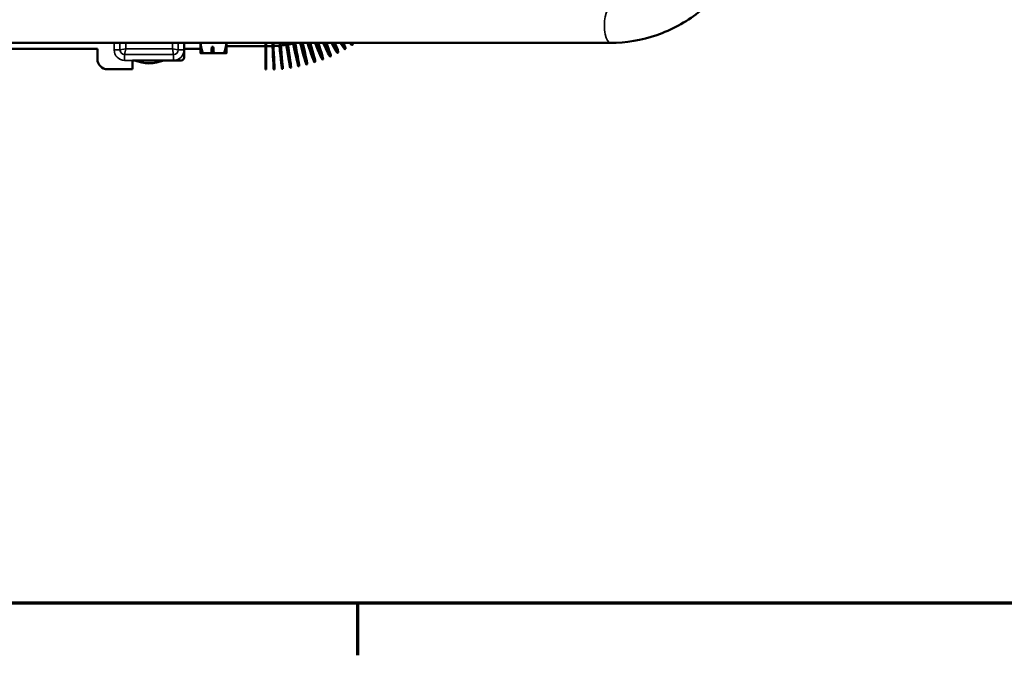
# Model space of a CAD drawing. Header units: inches. Extents: x 1 to 237, y 4 to 150.
# Tile 8 of 237: x 82 to 103, y 6 to 20. Entities that reach past the tile are written whole.
import ezdxf

# ---------------------------------------------------------------- set-up
doc = ezdxf.new("R2010")
doc.units = ezdxf.units.IN
doc.header["$LTSCALE"] = 7
doc.header["$MEASUREMENT"] = 0
for name, color, linetype, lineweight in [('Border (ANSI)', 7, 'Continuous', 70), ('Visible (ANSI)', 7, 'Continuous', 50), ('Visible Narrow (ANSI)', 7, 'Continuous', 35)]:
    doc.layers.add(name, color=color, linetype=linetype, lineweight=lineweight)

# ---------------------------------------------------------------- blocks, each defined once
blk = doc.blocks.new('Borders Default Border')
at = {"layer": 'Border (ANSI)'}
blk.add_line((12.75, 1), (12.75, 0.84), dxfattribs=at)
at = {"layer": 'Border (ANSI)', "flags": 128}
blk.add_lwpolyline([(0.5, 1), (0.5, 21), (33.5, 21), (33.5, 1), (0.5, 1)], dxfattribs=at)

msp = doc.modelspace()

# ---------------------------------------------------------------- linework, layer by layer
at = {"layer": 'Visible (ANSI)'}
for p, q in [((70.032, 19.019), (94.669, 19.019)), ((85.528, 19.019), (85.528, 18.869)), ((85.878, 19.019), (85.878, 18.8)), ((86.438, 18.8), (86.438, 19.019)), ((87.274, 18.446), (87.274, 19.019)), ((87.29, 18.446), (87.29, 19.019)), ((83.668, 18.894), (69.168, 18.894)), ((83.668, 18.674), (83.668, 18.894)), ((85.878, 18.894), (85.528, 18.894)), ((85.528, 18.869), (85.528, 18.704)), ((86.11, 18.8), (85.931, 18.8)), ((86.121, 18.8), (86.121, 18.933)), ((86.121, 18.933), (86.154, 18.933)), ((86.154, 18.8), (86.121, 18.8)), ((86.154, 18.8), (86.154, 18.933)), ((86.385, 18.8), (86.165, 18.8)), ((86.438, 18.946), (87.274, 18.946)), ((88.82, 18.803), (88.834, 18.81)), ((88.978, 18.885), (88.992, 18.893)), ((89.131, 18.975), (89.145, 18.984)), ((85.303, 18.644), (84.418, 18.644)), ((84.418, 18.644), (84.418, 18.454)), ((85.468, 18.644), (85.303, 18.644)), ((88.325, 18.606), (88.34, 18.611)), ((88.493, 18.664), (88.508, 18.669)), ((88.658, 18.729), (88.673, 18.736)), ((84.418, 18.454), (83.888, 18.454)), ((84.768, 18.574), (84.755, 18.582)), ((84.781, 18.581), (84.768, 18.574)), ((87.274, 18.446), (87.29, 18.446)), ((87.451, 18.45), (87.467, 18.451)), ((87.629, 18.464), (87.645, 18.466)), ((87.805, 18.486), (87.821, 18.489)), ((87.98, 18.518), (87.996, 18.521)), ((88.154, 18.558), (88.169, 18.562))]:
    msp.add_line(p, q, dxfattribs=at)
for centre, radius, start, end in [((84.778, 19.394), 0.812, 220.1749, 220.1758), ((84.778, 19.394), 0.812, 319.8242, 319.8251), ((83.888, 18.674), 0.22, 180, 270), ((84.778, 19.394), 0.812, 229.8242, 229.8251), ((84.778, 19.394), 0.812, 247.3801, 292.6199), ((84.778, 19.394), 0.812, 310.1749, 310.1758), ((85.468, 18.704), 0.06, 270, 0)]:
    msp.add_arc(centre, radius, start, end, dxfattribs=at)
for centre, major_axis, ratio, start_param, end_param in [((87.407, 19.324), (0.044, -0.874), 0.004855, 5.155297, 7.496686), ((87.407, 19.324), (0.019, -0.375), 0.004855, 0, 0.616908), ((87.423, 19.325), (0.044, -0.874), 0.004855, 0, 1.212515), ((87.541, 19.334), (0.088, -0.871), 0.009697, 5.155288, 7.482089), ((87.541, 19.334), (0.038, -0.373), 0.009697, 0, 0.561844), ((87.557, 19.336), (0.088, -0.871), 0.009697, 0, 1.196917), ((87.673, 19.351), (0.132, -0.865), 0.014514, 5.155273, 7.457388), ((87.673, 19.351), (0.057, -0.371), 0.014514, 0, 0.456664), ((87.689, 19.354), (0.132, -0.865), 0.014514, 0, 1.171181), ((87.805, 19.375), (0.175, -0.857), 0.019294, 5.155251, 7.421973), ((87.805, 19.375), (0.075, -0.367), 0.019294, 0, 0.247366), ((87.821, 19.378), (0.175, -0.857), 0.019294, 0, 1.134673), ((87.935, 19.405), (0.218, -0.847), 0.024024, 5.179121, 7.374867), ((87.951, 19.409), (0.218, -0.847), 0.024024, 0, 1.086382), ((88.064, 19.442), (0.261, -0.835), 0.028693, 5.233887, 7.314562), ((88.079, 19.446), (0.261, -0.835), 0.028693, 0, 1.024747), ((88.19, 19.485), (0.303, -0.821), 0.033288, 5.303131, 7.238697), ((88.205, 19.49), (0.303, -0.821), 0.033288, 0, 0.947309), ((88.315, 19.534), (0.344, -0.805), 0.037797, 5.390706, 7.143377), ((88.329, 19.54), (0.344, -0.805), 0.037797, 0, 0.849992), ((88.436, 19.59), (0.384, -0.786), 0.04221, 5.503633, 7.021524), ((88.451, 19.597), (0.384, -0.786), 0.04221, 0, 0.725289), ((88.555, 19.651), (0.423, -0.766), 0.046514, 5.657356, 6.857629), ((88.569, 19.659), (0.423, -0.766), 0.046514, 0, 0.55634), ((88.67, 19.719), (0.461, -0.744), 0.050699, 5.905736, 6.597745), ((88.684, 19.727), (0.461, -0.744), 0.050699, 0, 0.27945)]:
    msp.add_ellipse(centre, major_axis=major_axis, ratio=ratio, start_param=start_param, end_param=end_param, dxfattribs=at)
for points, knots in [([(94.669, 19.019), (95.006, 19.019), (95.343, 19.076), (95.983, 19.297), (96.285, 19.461), (96.826, 19.879), (97.064, 20.133), (97.455, 20.705), (97.607, 21.023), (97.811, 21.692), (97.863, 22.043), (97.863, 22.394)], [3.141593, 3.141593, 3.141593, 3.141593, 3.455752, 3.455752, 3.769911, 3.769911, 4.08407, 4.08407, 4.39823, 4.39823, 4.712389, 4.712389, 4.712389, 4.712389]), ([(87.757, 18.985), (87.762, 18.986), (87.767, 18.987), (87.782, 18.989), (87.791, 18.99), (87.809, 18.994), (87.818, 18.995), (87.835, 18.999), (87.844, 19), (87.862, 19.004), (87.871, 19.006), (87.88, 19.007)], [1.73192706, 1.73192706, 1.73192706, 1.73192706, 1.73719088, 1.73719088, 1.74626309, 1.74626309, 1.7553353, 1.7553353, 1.76440751, 1.76440751, 1.77347972, 1.77347972, 1.77347972, 1.77347972]), ([(87.911, 19.014), (87.915, 19.015), (87.919, 19.016), (87.926, 19.017), (87.93, 19.018), (87.934, 19.019)], [1.783852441, 1.783852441, 1.783852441, 1.783852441, 1.787861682, 1.787861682, 1.791774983, 1.791774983, 1.791774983, 1.791774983]), ([(87.29, 18.946), (87.299, 18.946), (87.308, 18.946), (87.326, 18.946), (87.335, 18.947), (87.353, 18.947), (87.362, 18.947), (87.381, 18.948), (87.39, 18.948), (87.408, 18.949), (87.417, 18.949), (87.426, 18.95)], [1.57610619, 1.57610619, 1.57610619, 1.57610619, 1.58517839, 1.58517839, 1.59425059, 1.59425059, 1.60332278, 1.60332278, 1.61239498, 1.61239498, 1.62146718, 1.62146718, 1.62146718, 1.62146718]), ([(87.446, 18.951), (87.454, 18.951), (87.462, 18.952), (87.479, 18.953), (87.488, 18.954), (87.506, 18.955), (87.515, 18.956), (87.533, 18.957), (87.542, 18.958), (87.56, 18.96), (87.569, 18.96), (87.578, 18.961)], [1.62805075, 1.62805075, 1.62805075, 1.62805075, 1.63584923, 1.63584923, 1.64492143, 1.64492143, 1.65399363, 1.65399363, 1.66306583, 1.66306583, 1.67213803, 1.67213803, 1.67213803, 1.67213803]), ([(87.602, 18.964), (87.608, 18.965), (87.615, 18.965), (87.631, 18.967), (87.64, 18.968), (87.658, 18.97), (87.667, 18.972), (87.685, 18.974), (87.694, 18.975), (87.712, 18.978), (87.721, 18.979), (87.73, 18.981)], [1.6799921, 1.6799921, 1.6799921, 1.6799921, 1.68652006, 1.68652006, 1.69559226, 1.69559226, 1.70466447, 1.70466447, 1.71373667, 1.71373667, 1.72280887, 1.72280887, 1.72280887, 1.72280887])]:
    msp.add_open_spline(points, degree=3, knots=knots, dxfattribs=at)
for points, weights in [([(85.882, 19.019), (85.892, 18.917), (85.931, 18.8)], [1.03675249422, 1.07955212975, 1.08082679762]), ([(86.385, 18.8), (86.424, 18.917), (86.434, 19.019)], [1.08082679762, 1.07955212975, 1.03675249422]), ([(85.931, 18.8), (85.878, 18.8), (85.878, 18.8)], [1.08082679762, 1.07908713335, 1]), ([(86.11, 18.8), (86.117, 18.87), (86.121, 18.933)], [1.00845067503, 1.01112012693, 1]), ([(86.121, 18.8), (86.117, 18.8), (86.11, 18.8)], [1, 1.01112012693, 1.00845067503]), ([(86.154, 18.933), (86.158, 18.87), (86.165, 18.8)], [1, 1.01112012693, 1.00845067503]), ([(86.165, 18.8), (86.158, 18.8), (86.154, 18.8)], [1.00845067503, 1.01112012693, 1]), ([(86.438, 18.8), (86.438, 18.8), (86.385, 18.8)], [1, 1.07908713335, 1.08082679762])]:
    msp.add_rational_spline(points, weights, degree=2, dxfattribs=at)
at = {"layer": 'Visible Narrow (ANSI)'}
for p, q in [((84.028, 19.019), (84.028, 18.869)), ((84.153, 18.869), (84.153, 19.019)), ((84.278, 18.894), (84.278, 19.019)), ((85.278, 19.019), (85.278, 18.894)), ((85.403, 19.019), (85.403, 18.869)), ((84.153, 18.869), (84.028, 18.869)), ((84.153, 18.869), (84.278, 18.894)), ((84.278, 18.894), (84.253, 18.769)), ((85.278, 18.894), (84.278, 18.894)), ((85.278, 18.894), (85.403, 18.869)), ((85.303, 18.769), (85.278, 18.894)), ((85.403, 18.869), (85.528, 18.869)), ((85.303, 18.769), (84.253, 18.769)), ((84.253, 18.769), (84.253, 18.644)), ((84.253, 18.644), (84.418, 18.644)), ((85.303, 18.769), (85.303, 18.644))]:
    msp.add_line(p, q, dxfattribs=at)
for centre, radius, start, end in [((84.253, 18.869), 0.225, 180, 270), ((84.253, 18.869), 0.1, 180, 270), ((85.303, 18.869), 0.1, 270, 0), ((85.303, 18.869), 0.225, 270, 0)]:
    msp.add_arc(centre, radius, start, end, dxfattribs=at)
msp.add_ellipse((94.669, 19.394), major_axis=(0, 0.375), ratio=0.34202, start_param=0, end_param=3.141593, dxfattribs=at)

# ---------------------------------------------------------------- block references
at = {"xscale": 7, "yscale": 7, "zscale": 7}
msp.add_blockref('Borders Default Border', (0, 0), dxfattribs=at)

doc.saveas('drawing.dxf')
